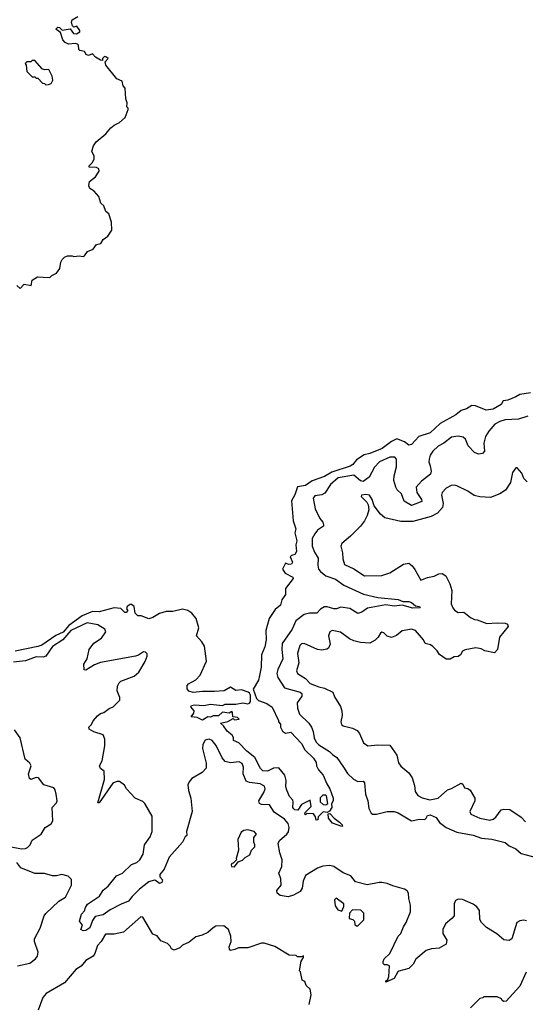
# Model space of a CAD drawing. Extents: x 2348354 to 2479840, y 460476 to 613653.
# Tile 170 of 256: x 2415101 to 2418875, y 525085 to 532436. Entities that reach past the tile are written whole.
import ezdxf

# ---------------------------------------------------------------- set-up
doc = ezdxf.new("R2010")
doc.units = 0

msp = doc.modelspace()

# ---------------------------------------------------------------- linework, layer by layer
at = {"layer": '0CON05XD'}
for points in [[(2415080.7, 530450.7), (2415105, 530430), (2415135, 530462.5), (2415187.5, 530452.5), (2415195, 530490), (2415233, 530517), (2415275, 530512.5), (2415325, 530510), (2415340, 530525), (2415375, 530542.5), (2415401.7, 530578.3), (2415407.5, 530625), (2415417.5, 530645), (2415436.4, 530663.6), (2415457, 530673), (2415493, 530673), (2415505, 530667.5), (2415545, 530672.5), (2415575, 530667.5), (2415585, 530672.5), (2415607.5, 530705), (2415648.3, 530721.7), (2415675, 530756.2), (2415707.5, 530765), (2415723.8, 530795), (2415759.7, 530820.3), (2415788.8, 530865), (2415786, 530925), (2415765.9, 530985.9), (2415743.3, 531005), (2415730, 531045), (2415707.5, 531065), (2415692.5, 531115), (2415657.5, 531155), (2415625, 531176.7), (2415618, 531195), (2415621.2, 531228.8), (2415666.4, 531263.6), (2415693.3, 531305), (2415692.5, 531322.5), (2415675, 531332.5), (2415620, 531335), (2415620, 531345), (2415643, 531367), (2415657.5, 531395), (2415657, 531417), (2415640, 531455), (2415652.5, 531495), (2415672.5, 531525), (2415745, 531582.5), (2415782.3, 531627.7), (2415805, 531647.5), (2415845, 531667.5), (2415887.5, 531705), (2415910, 531765), (2415910, 531775), (2415900, 531785), (2415902.5, 531815), (2415893.3, 531845), (2415887.5, 531925), (2415873, 531943), (2415866, 531976), (2415826.7, 531995), (2415743.3, 532095), (2415738.3, 532121.7), (2415760, 532145), (2415750, 532155), (2415735, 532160), (2415720, 532145), (2415718.3, 532131.7), (2415705, 532132.5), (2415667, 532157), (2415645, 532180), (2415615, 532167.5), (2415597, 532177), (2415585, 532197.5), (2415550, 532205), (2415543, 532213), (2415540, 532245), (2415531.7, 532251.7), (2415516.7, 532256.7), (2415465, 532253.3), (2415440, 532265), (2415422.5, 532285), (2415405, 532340), (2415370, 532365), (2415385, 532380), (2415398.3, 532378.3), (2415418.3, 532358.3), (2415477.5, 532367.5), (2415501.7, 532331.7), (2415525, 532330), (2415550, 532345), (2415550, 532355), (2415528.3, 532388.3), (2415505, 532380), (2415495, 532390), (2415487.5, 532415), (2415492.5, 532435), (2415535, 532460)], [(2415295, 531950), (2415315, 531952.5), (2415335, 531960), (2415347.5, 531985), (2415342.5, 532015), (2415317.5, 532065), (2415285, 532061.2), (2415267.7, 532067.7), (2415215, 532130), (2415195, 532130), (2415185, 532120), (2415155, 532120), (2415141.7, 532108.3), (2415150, 532095), (2415155, 532050), (2415195, 532010), (2415215, 532010), (2415225, 532000), (2415235, 532000), (2415271.7, 531961.7), (2415285, 531960), (2415295, 531950)], [(2418915, 529650), (2418835, 529638.8), (2418805, 529620), (2418745, 529596), (2418709.3, 529590.7), (2418695, 529563.8), (2418635, 529527.5), (2418581.7, 529521.7), (2418504, 529554), (2418475, 529555.8), (2418435, 529530.8), (2418395, 529518.8), (2418356.7, 529485), (2418240, 529420), (2418165, 529351.4), (2418080, 529325), (2418025, 529263.3), (2418005, 529260), (2417973.1, 529283.1), (2417915, 529306.2), (2417875, 529286), (2417805.3, 529234.7), (2417715, 529196.7), (2417673, 529187), (2417615, 529149.4), (2417586.7, 529115), (2417567.2, 529102.8), (2417431, 529059), (2417375, 529025.6), (2417285, 528993.5), (2417235, 528958.8), (2417175, 528948.1), (2417155, 528888.8), (2417130, 528845), (2417142.9, 528695), (2417163.3, 528635), (2417154.2, 528605), (2417168.8, 528545), (2417163.3, 528515), (2417168, 528465), (2417155, 528443.3), (2417130, 528435), (2417120, 528425), (2417136.4, 528386.4), (2417129.3, 528370.7), (2417108.3, 528368.3), (2417085, 528377.5), (2417063.3, 528335), (2417083.6, 528303.6), (2417140, 528275), (2417142.5, 528265), (2417085, 528190), (2417083.8, 528145), (2417056.4, 528103.6), (2417046.7, 528065), (2417007.7, 528032.3), (2416963.8, 527965), (2416939.2, 527875), (2416941.4, 527805), (2416929.5, 527755), (2416905.8, 527695), (2416902.7, 527602.7), (2416890.5, 527539.5), (2416884.2, 527505.8), (2416842.7, 527437.3), (2416868, 527368), (2416882.6, 527352.6), (2416945, 527332), (2416985, 527302.5), (2417032.5, 527205), (2417033, 527193), (2417047, 527177), (2417047.5, 527155), (2417063.3, 527125), (2417085, 527110), (2417125, 527117.5), (2417205, 527033.3), (2417228.8, 526985), (2417295, 526922.5), (2417315, 526890), (2417316.7, 526865), (2417331.2, 526835), (2417366.7, 526795), (2417392.3, 526732.3), (2417416.2, 526695), (2417440, 526625), (2417440, 526605), (2417428.3, 526581.7), (2417430, 526555), (2417413, 526527), (2417395, 526517.5), (2417365, 526522.5), (2417330, 526485), (2417327.5, 526462.5), (2417315, 526460), (2417310, 526485), (2417295, 526507.5), (2417245, 526510), (2417235, 526500), (2417230, 526505), (2417231.7, 526518.3), (2417277, 526563), (2417268.3, 526608.3), (2417203.6, 526576.4), (2417176.2, 526533.8), (2417155, 526536.7), (2417146.7, 526545), (2417140, 526555), (2417143.3, 526595), (2417138.8, 526608.8), (2417115, 526637.5), (2417093.8, 526685), (2417088.3, 526708.3), (2417090, 526755), (2417080, 526795), (2417035, 526850), (2416995, 526848.8), (2416950, 526825), (2416915, 526828.8), (2416898.8, 526845), (2416857, 526927), (2416795.8, 526975), (2416737.1, 527037.1), (2416696.7, 527055), (2416696.1, 527076.1), (2416686.7, 527095), (2416650, 527125), (2416623.3, 527163.3), (2416600, 527185), (2416655, 527197.5), (2416695, 527220), (2416705, 527210), (2416740, 527215), (2416727, 527227), (2416691.7, 527231.7), (2416690, 527265), (2416685, 527270), (2416665, 527260), (2416615, 527267.5), (2416585, 527240), (2416545, 527240), (2416525, 527230), (2416505, 527232.5), (2416465, 527207.5), (2416425, 527227.5), (2416381.7, 527231.7), (2416401.7, 527258.3), (2416402.5, 527275), (2416377.5, 527305), (2416382.5, 527315), (2416405, 527321.2), (2416475, 527316), (2416525, 527325.7), (2416613.8, 527316.2), (2416635, 527325.7), (2416715, 527325.7), (2416765.6, 527335.6), (2416805, 527329.2), (2416815, 527333.8), (2416823, 527347), (2416822.5, 527392.5), (2416817.3, 527407.3), (2416805.3, 527415.3), (2416756.1, 527433.9), (2416715, 527428), (2416675, 527453.8), (2416626.1, 527426.1), (2416555, 527420), (2416465, 527421.4), (2416395, 527412.5), (2416362.7, 527422.7), (2416350.5, 527440.5), (2416351.2, 527465), (2416361.7, 527478.3), (2416415, 527506.7), (2416447.3, 527542.7), (2416494.2, 527645.8), (2416479.5, 527759.5), (2416460.5, 527790.5), (2416420, 527835), (2416437.5, 527895), (2416417.5, 527965), (2416386.2, 528005), (2416355, 528026), (2416316.1, 528036.1), (2416245, 528018), (2416195, 528018.8), (2416145, 528003.3), (2416095, 527973.8), (2416065, 527963.8), (2416006.4, 527986.4), (2415982.5, 527985), (2415962.5, 528005), (2415956.2, 528055), (2415935, 528068.8), (2415925, 528068.8), (2415902.5, 528055), (2415898.3, 528038.3), (2415907.5, 528025), (2415895, 528010), (2415885, 528010), (2415855, 528040), (2415805, 528044.2), (2415695, 528016.2), (2415645, 528016.9), (2415566.5, 527985), (2415467, 527913), (2415425, 527862.8), (2415371.2, 527838.8), (2415265, 527767.3), (2415235, 527755.4), (2415067.4, 527722.6)], [(2418895, 529475.7), (2418825, 529454.3), (2418725, 529449.4), (2418685, 529436.9), (2418648, 529415), (2418602, 529365), (2418578, 529325), (2418566, 529275), (2418569.2, 529215), (2418555, 529196.2), (2418525, 529191.2), (2418495, 529203.8), (2418448, 529255), (2418427.5, 529305), (2418410.3, 529320.3), (2418375, 529325.6), (2418325, 529318.6), (2418268, 529275), (2418225, 529251.9), (2418184.3, 529215), (2418165.8, 529185), (2418157.1, 529155), (2418155.8, 529135), (2418165.6, 529105.6)], [(2418165.6, 529105.6), (2418172, 529065), (2418167, 529043), (2418100.3, 528989.7), (2418060, 528945), (2418066.2, 528905), (2418100, 528855), (2418102, 528838), (2418025, 528808), (2417970.7, 528840.7), (2417950.8, 528895), (2417918.8, 528925), (2417908, 528945), (2417894, 528995), (2417895, 529030), (2417912.7, 529097.3), (2417912.5, 529155), (2417900, 529170), (2417865, 529170.5), (2417787.1, 529135), (2417750, 529095), (2417708.6, 529021.4), (2417665, 528987.5), (2417645, 528992.5), (2417595, 529036.5), (2417477.1, 529015), (2417420.6, 528965), (2417379.3, 528900.7), (2417355, 528888.6), (2417305, 528881.2), (2417291.2, 528865), (2417305.7, 528785), (2417342.3, 528712.3), (2417362.5, 528685), (2417367.5, 528665), (2417367.5, 528655), (2417324.1, 528625.9), (2417305, 528597.5), (2417285, 528562.5), (2417283.5, 528505), (2417300.2, 528460.2), (2417329.2, 528415), (2417325.6, 528364.4), (2417331.8, 528335), (2417345.8, 528315.8), (2417385, 528284.4), (2417457.9, 528257.9), (2417521.2, 528215), (2417666.9, 528146.9), (2417775, 528121.8), (2417925, 528108.5), (2417961.4, 528091.4), (2418005, 528091.5), (2418025, 528084.5), (2418055, 528060), (2418085, 528055.7), (2418090, 528045), (2418035, 528042.1), (2417955, 528066.2), (2417895, 528056.4), (2417835, 528067.3), (2417697.6, 528042.4), (2417655, 528012), (2417625, 528003.8), (2417565, 528039.2), (2417498.8, 528051.2), (2417465, 528038), (2417445, 528038), (2417395, 528053.8), (2417375, 528053.8), (2417346.7, 528035), (2417320, 528005), (2417265, 528005.8), (2417225, 527995.8), (2417161.3, 527948.7), (2417135.7, 527885), (2417060.9, 527779.1), (2417056.5, 527735), (2417065.7, 527665), (2417027.1, 527585), (2417020.6, 527555), (2417028.9, 527525), (2417078.1, 527448.1), (2417195, 527415.6), (2417206, 527405), (2417207.5, 527385), (2417171.1, 527335), (2417174.5, 527295), (2417190.6, 527250.6), (2417260, 527185), (2417280, 527155), (2417291.9, 527121.9), (2417298.6, 527075), (2417315, 527042.5), (2417335, 527021.9), (2417413.8, 526973.8), (2417435, 526949.4), (2417468.2, 526928.2), (2417518, 526855), (2417548.3, 526808.3), (2417592.5, 526765), (2417625, 526748.8), (2417665, 526750), (2417675, 526737.5), (2417682, 526655), (2417700, 526605), (2417708, 526548), (2417723.4, 526513.4), (2417735, 526504.2), (2417765, 526504.3), (2417843.9, 526523.9), (2417896.4, 526523.6), (2417925, 526514), (2418025, 526454.2), (2418085, 526467.1), (2418125.8, 526464.2), (2418136.2, 526473.8), (2418144.1, 526495.9), (2418165, 526500), (2418210.5, 526480.5), (2418235, 526443.3), (2418285, 526405.8), (2418365, 526370), (2418485, 526348.6), (2418547.5, 526325), (2418625, 526317.5), (2418723.9, 526293.9), (2418755, 526268.8), (2418805, 526247.1), (2418845, 526211.9), (2418955, 526181.2)], [(2418890, 528985), (2418865, 529010), (2418849.3, 529049.3), (2418815, 529090), (2418805, 529090), (2418780, 529055), (2418765, 528980), (2418727.7, 528922.3), (2418685, 528896.7), (2418615, 528870), (2418535, 528873.3), (2418494.1, 528884.1), (2418445, 528916.7), (2418365, 528956.7), (2418345, 528961.2), (2418322.7, 528957.3), (2418285, 528937.5), (2418254, 528905), (2418249.2, 528885), (2418261.9, 528825), (2418258.1, 528795), (2418219.4, 528750.6), (2418172.4, 528727.6), (2418035, 528688.8), (2417945, 528690), (2417827.3, 528717.3), (2417794.3, 528744.3), (2417746.4, 528806.4), (2417732.5, 528855), (2417712.5, 528885), (2417685, 528891.2), (2417653, 528887), (2417650, 528875), (2417692.5, 528835), (2417702.5, 528815), (2417706.4, 528776.4), (2417693.8, 528735), (2417673.8, 528695), (2417643.8, 528655), (2417570.9, 528579.1), (2417506.2, 528525), (2417498.8, 528505), (2417510, 528455), (2417511.7, 528411.7), (2417525, 528367.5), (2417595.5, 528335.5), (2417675, 528284.3), (2417805, 528285.8), (2417865, 528306), (2417965, 528370), (2418005, 528377.5), (2418029.3, 528359.3), (2418050.7, 528330.7), (2418095, 528252.5), (2418145, 528272.5), (2418195, 528282.5), (2418230.7, 528299.3), (2418255, 528302.5), (2418282.5, 528285), (2418312.5, 528225), (2418326.7, 528175), (2418322, 528075), (2418333.8, 528045), (2418347.7, 528027.7), (2418375, 528010), (2418415, 528012.5), (2418465, 527972.5), (2418495, 527957.5), (2418516.4, 527956.4), (2418588.3, 527928.3), (2418665, 527932.5), (2418725, 527930), (2418743, 527923), (2418746.7, 527905), (2418682.5, 527825), (2418666.4, 527733.6), (2418645, 527710), (2418573, 527723), (2418545, 527740), (2418505, 527747.5), (2418425, 527732.5), (2418405, 527722.5), (2418390.8, 527695), (2418375, 527682), (2418345, 527680), (2418315, 527662.5), (2418285, 527662.5), (2418235, 527697.5)], [(2415705, 527637.5), (2415659.3, 527620.7), (2415595, 527580), (2415581.2, 527581.2), (2415579.2, 527625), (2415603.8, 527665), (2415618.8, 527735), (2415655, 527781.2), (2415712.1, 527817.9), (2415743.3, 527865), (2415736.2, 527885), (2415685, 527917.8), (2415605, 527932.9), (2415483.5, 527876.6), (2415423.2, 527806.8), (2415345, 527755.5), (2415295, 527683.8), (2415275, 527677.5), (2415225, 527680.4), (2415145, 527648.9), (2415055, 527640.4)], [(2418235, 527697.5), (2418217.5, 527725), (2418185, 527756.7), (2418167.7, 527767.7), (2418128.3, 527778.3), (2418115, 527806.7), (2418055.9, 527875.9), (2418025, 527886.7), (2417955, 527874), (2417912.3, 527837.7), (2417875, 527822.5), (2417845, 527832.5), (2417818.3, 527858.3), (2417805, 527862.5), (2417793.3, 527855), (2417776.7, 527825), (2417755, 527803.3), (2417715, 527782.5), (2417645, 527786.2), (2417595, 527800), (2417563.4, 527813.4), (2417495, 527864.4), (2417432.5, 527875), (2417416.2, 527865), (2417405.7, 527835), (2417418, 527775), (2417406.2, 527745), (2417393.9, 527736.1), (2417355, 527728.8), (2417325, 527733.8), (2417225, 527780), (2417205, 527775.8), (2417192, 527765), (2417174.3, 527705), (2417184.4, 527635), (2417167.5, 527575), (2417174.4, 527554.4), (2417235, 527518.6), (2417270, 527480), (2417334, 527455), (2417375, 527446.1), (2417438.8, 527415), (2417451.7, 527381.7), (2417495, 527307.5), (2417506, 527275), (2417508.8, 527241.2), (2417498.8, 527195), (2417502.5, 527175), (2417515, 527163.3), (2417585, 527146.2), (2417619.2, 527129.2), (2417637.7, 527107.7), (2417666.4, 527036.4), (2417700, 527015), (2417775, 527023.3), (2417865, 527020), (2417916.2, 526945), (2417928.3, 526888.3), (2417945, 526862.5), (2418005, 526812.5), (2418031.2, 526775), (2418048.3, 526718.3), (2418053.6, 526673.6), (2418073.9, 526643.9), (2418105, 526626.7), (2418162.7, 526612.7), (2418225, 526624.4), (2418295, 526687.5), (2418325, 526696.2), (2418396.7, 526736.7), (2418408.8, 526728.8), (2418420.7, 526700.7), (2418446.4, 526696.4), (2418462.5, 526685), (2418497.5, 526625), (2418497.5, 526605), (2418460, 526525), (2418467.5, 526505), (2418535, 526474.2), (2418610.7, 526459.3), (2418635, 526467.5), (2418655, 526482.5), (2418695, 526537.5), (2418715, 526542.5), (2418759.3, 526539.3), (2418845, 526482.5), (2418876.4, 526446.4)], [(2418885, 525709.1), (2418865, 525713.6), (2418835, 525709.4), (2418812, 525695), (2418775, 525573.3), (2418755, 525561.2), (2418715, 525566.7), (2418661.6, 525611.6), (2418585, 525657.8), (2418548.9, 525695), (2418535, 525717.5), (2418532.7, 525785), (2418513.4, 525813.4), (2418485, 525832.7), (2418405, 525868.9), (2418375, 525870.4), (2418355, 525859.2), (2418343.8, 525836.2), (2418342.9, 525745), (2418327.5, 525725), (2418278.9, 525685), (2418258.2, 525645), (2418260, 525615), (2418289.2, 525565), (2418285, 525533.3), (2418232.5, 525505), (2418175, 525500), (2418133.9, 525486.1), (2418057.1, 525422.9), (2418037.5, 525385), (2418005, 525352), (2417931.7, 525331.7), (2417923.3, 525326.7), (2417895, 525277.1), (2417835, 525250), (2417835, 525260), (2417848.8, 525271.2), (2417855.9, 525294.1), (2417861.7, 525371.7), (2417845, 525380), (2417825, 525380), (2417815, 525390), (2417813.8, 525405), (2417822.5, 525425), (2417863.3, 525465), (2417925, 525593.3), (2417946, 525615), (2417965, 525663.8), (2417986.5, 525695), (2418016.9, 525775), (2418019.2, 525825), (2418006.2, 525875), (2418004, 525915), (2417992.1, 525932.1), (2417974.4, 525944.4), (2417885, 525968.9), (2417845, 525986.9), (2417805, 525994.5), (2417785, 525995.5), (2417695, 525976.8), (2417608.5, 525998.5), (2417573.6, 526043.6), (2417515, 526067.1), (2417445, 526114.4), (2417415, 526121.9), (2417364.4, 526115.6), (2417325, 526102), (2417235, 526047.5), (2417215.7, 526004.3), (2417208.3, 525951.7), (2417195, 525927.5), (2417145, 525900), (2417105, 525888.8), (2417045, 525898.8), (2417023.8, 525915), (2417020, 525935), (2417051.4, 525975), (2417050.9, 526020.9), (2417035.8, 526065), (2417056.9, 526115), (2417060.6, 526165), (2417042.5, 526215), (2417030.8, 526285), (2417040.9, 526309.1), (2417095.5, 526354.5), (2417106.8, 526373.2), (2417111.4, 526405), (2417105.7, 526435), (2417076.4, 526466.4), (2417000.2, 526520.2), (2416965, 526574), (2416905, 526577.5), (2416892, 526585), (2416886, 526605), (2416923, 526667), (2416932.5, 526695), (2416928, 526715), (2416895, 526731.1), (2416815, 526740.6), (2416790.5, 526750.5), (2416770, 526805), (2416771.5, 526855), (2416762, 526882), (2416740, 526895), (2416675, 526887.5), (2416635, 526898.1), (2416612.2, 526925), (2416566.2, 527016.2), (2416538, 527055), (2416515, 527065.6), (2416485, 527056), (2416467.5, 527025), (2416464.3, 526995), (2416492.9, 526885), (2416492.1, 526847.9), (2416463.8, 526815), (2416385, 526770.8), (2416365, 526746.2), (2416357.1, 526725), (2416361.3, 526681.3), (2416378.2, 526625), (2416387.8, 526525), (2416345.7, 526375), (2416347.5, 526345), (2416335, 526336.7), (2416315.6, 526295), (2416217.8, 526185), (2416179.5, 526095), (2416145.8, 526055), (2416145.8, 526035.8), (2416165.6, 526015), (2416162.9, 525995), (2416145, 525986.9), (2416115, 526010), (2416105, 526011.2), (2416065, 526000), (2415995.4, 525944.6), (2415939.3, 525890.7), (2415914.1, 525855.9), (2415857.3, 525832.7), (2415775, 525790), (2415725, 525753.8), (2415665, 525740), (2415645, 525710), (2415625, 525656.2), (2415595, 525636), (2415575, 525634), (2415557.5, 525645), (2415570, 525675), (2415547.5, 525705), (2415561.2, 525758.8), (2415585, 525782.5), (2415590.9, 525809.1), (2415607.4, 525832.6), (2415697, 525893), (2415725, 525937.5), (2415761.7, 525968.3), (2415822.5, 526045), (2415867.5, 526065), (2415935, 526128), (2415975.5, 526144.5), (2415998.6, 526165), (2416021.4, 526205), (2416033.2, 526276.8), (2416074.2, 526335), (2416090.8, 526375), (2416090.2, 526490.2), (2416034.4, 526584.4), (2416019.1, 526599.1), (2415963.3, 526625), (2415899.2, 526695), (2415882.1, 526722.1), (2415845, 526748), (2415825, 526749.2), (2415795, 526735.7), (2415695, 526590), (2415685, 526590), (2415734.1, 526764.1), (2415732, 526825), (2415704.5, 526844.5), (2415696.2, 526865), (2415716.4, 526903.6), (2415736.7, 527015), (2415736.7, 527065), (2415725, 527097.5), (2415655, 527120), (2415620, 527140), (2415616.7, 527155), (2415637.5, 527175), (2415649.3, 527200.7), (2415680.7, 527239.3), (2415703, 527257), (2415730, 527265), (2415767.5, 527292.5), (2415797.5, 527305), (2415847.5, 527355), (2415847.5, 527375), (2415827.5, 527425), (2415830.7, 527459.3), (2415842.5, 527485), (2415855, 527497.5), (2415955, 527533.8), (2415990, 527565), (2416036.7, 527645), (2416052.5, 527685), (2416051.7, 527701.7), (2416040, 527715), (2416025, 527717.5), (2415988.3, 527691.7), (2415965, 527683.3), (2415705, 527637.5)], [(2415025, 526263.3), (2415115, 526246.7), (2415145, 526247.5), (2415160, 526255), (2415180, 526275), (2415195, 526310), (2415260, 526355), (2415290, 526405), (2415336.4, 526433.6), (2415347.5, 526455), (2415342.5, 526555), (2415375, 526590), (2415380, 526605), (2415372.5, 526655), (2415366.4, 526686.4), (2415355, 526702.5), (2415280, 526725), (2415240, 526775), (2415225, 526777.5), (2415185, 526764), (2415175, 526770), (2415167.5, 526805), (2415186.4, 526866.4), (2415176.4, 526886.4), (2415142.5, 526915), (2415103.3, 527075), (2415062.5, 527135)], [(2417385, 526573.3), (2417400, 526585), (2417391.7, 526641.7), (2417385, 526647.5), (2417363, 526647), (2417343, 526627), (2417343.6, 526596.4), (2417365, 526576.7), (2417385, 526573.3)], [(2417505, 526412.5), (2417437, 526437), (2417406.7, 526475), (2417402.5, 526507.5), (2417415, 526510), (2417447.5, 526475), (2417487.5, 526445), (2417507.5, 526425), (2417510, 526415), (2417505, 526412.5)], [(2416705, 526112.5), (2416731.7, 526148.3), (2416765, 526162.5), (2416785, 526182.5), (2416819.3, 526200.7), (2416830, 526235), (2416855, 526260), (2416856.4, 526276.4), (2416847.5, 526295), (2416848.3, 526331.7), (2416867.5, 526355), (2416850, 526375), (2416805, 526386.7), (2416775, 526382.5), (2416755, 526370), (2416730, 526315), (2416733, 526237), (2416717.5, 526175), (2416720, 526165), (2416695, 526140), (2416683.6, 526136.4), (2416680, 526125), (2416683, 526113), (2416705, 526112.5)], [(2415085, 525373.8), (2415177.3, 525392.7), (2415220, 525425), (2415233.8, 525445), (2415238.8, 525475), (2415212.5, 525555), (2415212.5, 525575), (2415252.5, 525655), (2415283.3, 525745), (2415295, 525762.5), (2415393.3, 525855), (2415443.3, 525885), (2415486.4, 525973.6), (2415487, 526017), (2415461.7, 526041.7), (2415415, 526053.3), (2415375, 526043.3), (2415345, 526043.3), (2415285, 526062.5), (2415215, 526062.5), (2415110, 526105), (2415080, 526145)], [(2417505, 525780), (2417520, 525815), (2417520, 525835), (2417463, 525877), (2417450, 525865), (2417455, 525820), (2417475, 525790), (2417505, 525780)], [(2417625, 525670), (2417670, 525715), (2417670, 525765), (2417647, 525787), (2417585, 525790), (2417563, 525767), (2417560, 525725), (2417588.3, 525718.3), (2417600, 525705), (2417601.7, 525681.7), (2417615, 525670), (2417625, 525670)], [(2417262.5, 525085), (2417277.5, 525155), (2417268.3, 525198.3), (2417240, 525225), (2417230, 525255), (2417210, 525265), (2417197, 525327), (2417190, 525335), (2417203, 525407), (2417220, 525435), (2417218.3, 525448.3), (2417205, 525440), (2417175, 525440), (2417165, 525450), (2417113, 525453), (2417005, 525517.5), (2416925, 525542.5), (2416905, 525542.5), (2416805, 525507.5), (2416735, 525507.5), (2416706.4, 525493.6), (2416675, 525487.5), (2416666.4, 525496.4), (2416663.8, 525515), (2416680, 525555), (2416677.5, 525595), (2416660, 525645), (2416625, 525670), (2416565, 525667.5), (2416545, 525657.5), (2416505, 525622.5), (2416461.7, 525601.7), (2416415, 525590), (2416365, 525550), (2416315, 525527.5), (2416295, 525507.5), (2416255, 525490), (2416235, 525500), (2416225, 525520), (2416205, 525540), (2416155, 525560), (2416126.4, 525596.4), (2416095, 525610), (2416020, 525735), (2416005, 525737.5), (2415875, 525623.3), (2415805, 525610), (2415740.5, 525609.5), (2415708.8, 525555), (2415682, 525525), (2415662, 525465), (2415648.8, 525445), (2415595, 525412), (2415559.3, 525370.7), (2415520.8, 525345), (2415434.6, 525245.4), (2415298.8, 525165), (2415273.8, 525135), (2415237.7, 525042.3)], [(2418882.5, 525325), (2418835, 525220), (2418731.7, 525108.3), (2418715, 525107.5), (2418703.3, 525113.3), (2418696.7, 525126.7), (2418665, 525140), (2418565, 525140), (2418557, 525133), (2418535, 525130), (2418465, 525060)]]:
    msp.add_lwpolyline(points, dxfattribs=at)

doc.saveas('drawing.dxf')
